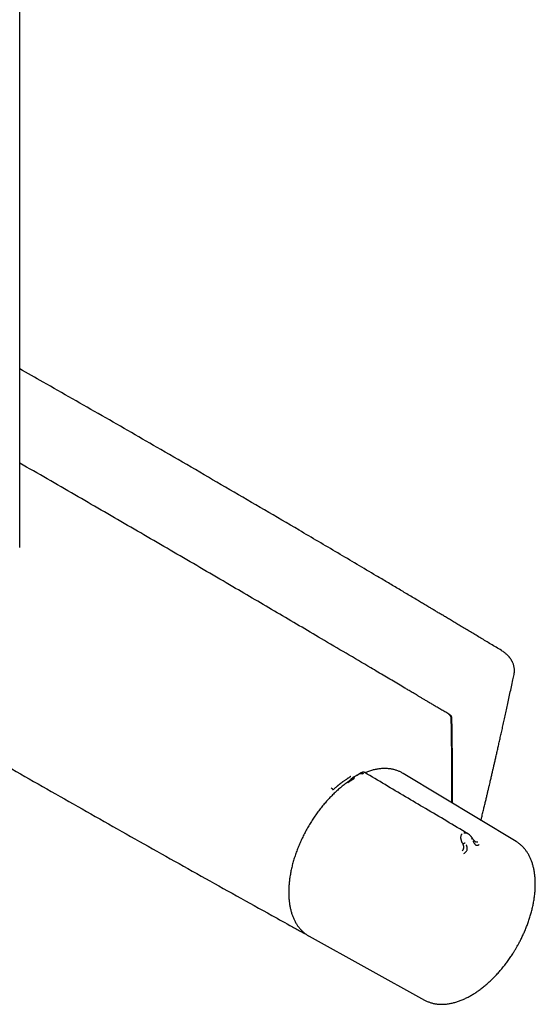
# Model space of a CAD drawing. Header units: millimetres. Extents: x 8 to 1762, y 12 to 2705.
# Tile 2 of 116: x 1593 to 1718, y 253 to 491. Entities that reach past the tile are written whole.
import ezdxf

# ---------------------------------------------------------------- set-up
doc = ezdxf.new("R2010")
doc.units = ezdxf.units.MM

msp = doc.modelspace()

# ---------------------------------------------------------------- linework, layer by layer
at = {"color": 7, "linetype": 'Continuous', "lineweight": 30}
for p, q in [((1593.16, 363.12), (1593.16, 750.87)), ((1696.95, 322.81), (1697.03, 322.78)), ((1673.76, 307.39), (1673.85, 307.45)), ((1673.82, 307.44), (1673.79, 307.42)), ((1674.85, 308.06), (1674.81, 308.03)), ((1674.81, 308.03), (1674.87, 308.06)), ((1675.78, 308.56), (1674.88, 308.06)), ((1713.29, 291.99), (1685.95, 308.47)), ((1700.3, 291.61), (1700.4, 291.41)), ((1713.33, 291.96), (1713.29, 291.99)), ((1661.63, 269.99), (1661.71, 269.95)), ((1661.68, 269.97), (1661.71, 269.95)), ((1663.14, 269.12), (1663.21, 269.08)), ((1663.21, 269.08), (1691.15, 253.64))]:
    msp.add_line(p, q, dxfattribs=at)
for points, knots in [([(1709.72, 338.19), (1709.29, 338.45), (1708.44, 338.96), (1707.18, 339.72), (1705.96, 340.45), (1704.77, 341.17), (1703.62, 341.86), (1702.51, 342.52), (1701.4, 343.18), (1700.3, 343.84), (1699.21, 344.49), (1698.17, 345.12), (1697.18, 345.71), (1696.23, 346.28), (1695.33, 346.81), (1694.47, 347.32), (1693.67, 347.8), (1692.91, 348.26), (1692.24, 348.66), (1691.66, 349), (1691.15, 349.3), (1690.66, 349.59), (1690.18, 349.88), (1689.02, 350.58), (1687.17, 351.67), (1684.63, 353.18), (1682.05, 354.71), (1677.21, 357.58), (1670.11, 361.78), (1658.31, 368.72), (1644.04, 377.06), (1628.15, 386.28), (1613.08, 394.95), (1601.7, 401.47), (1595.06, 405.24), (1593.16, 406.31)], [0, 0, 0, 0, 0.011099, 0.022018, 0.032589, 0.042825, 0.052729, 0.062298, 0.071534, 0.081309, 0.09068, 0.099647, 0.108211, 0.116371, 0.124127, 0.13148, 0.138429, 0.144975, 0.151117, 0.15566, 0.159953, 0.164133, 0.168326, 0.172532, 0.194064, 0.215926, 0.238116, 0.260577, 0.340891, 0.421206, 0.564624, 0.708042, 0.82973, 0.951418, 1, 1, 1, 1]), ([(1696.97, 322.8), (1696.65, 322.99), (1696.01, 323.37), (1695.08, 323.92), (1694.19, 324.45), (1693.34, 324.96), (1692.52, 325.44), (1691.76, 325.89), (1691.06, 326.31), (1690.4, 326.7), (1689.78, 327.07), (1689.19, 327.42), (1688.64, 327.75), (1688.12, 328.05), (1687.64, 328.34), (1687.2, 328.6), (1686.78, 328.85), (1685.99, 329.32), (1684.78, 330.03), (1683.16, 330.99), (1681.5, 331.98), (1679.83, 332.97), (1674.71, 335.99), (1666.59, 340.78), (1655.45, 347.33), (1644.07, 354), (1632, 361.04), (1619.25, 368.45), (1606.31, 375.94), (1597.61, 380.95), (1593.16, 383.51)], [0, 0, 0, 0, 0.00937, 0.018356, 0.026959, 0.035177, 0.04301, 0.05046, 0.057133, 0.063463, 0.069453, 0.075101, 0.080407, 0.085373, 0.089996, 0.094278, 0.098223, 0.102053, 0.117269, 0.132986, 0.148983, 0.165153, 0.181324, 0.296836, 0.399972, 0.503107, 0.625887, 0.748668, 0.871448, 1, 1, 1, 1]), ([(1478.4, 375.77), (1479.28, 375.24), (1481.32, 374.01), (1486.15, 371.11), (1492.91, 367.06), (1501.32, 362.03), (1509.74, 357.02), (1518.17, 352.03), (1526.6, 347.05), (1535.05, 342.08), (1543.5, 337.13), (1551.97, 332.19), (1560.44, 327.27), (1568.92, 322.37), (1577.41, 317.47), (1585.91, 312.6), (1594.41, 307.73), (1602.93, 302.88), (1611.45, 298.05), (1619.98, 293.23), (1628.52, 288.43), (1637.07, 283.64), (1645.62, 278.87), (1652.98, 274.78), (1658.27, 271.85), (1660.71, 270.5), (1661.49, 270.07)], [0, 0, 0, 0, 0.014605, 0.033709, 0.080046, 0.126383, 0.172721, 0.21906, 0.265399, 0.311738, 0.358078, 0.404418, 0.450758, 0.497098, 0.543438, 0.589778, 0.636118, 0.682458, 0.728798, 0.775137, 0.821476, 0.867814, 0.914152, 0.96049, 0.987253, 1, 1, 1, 1]), ([(1712.78, 332.41), (1712.8, 332.49), (1712.83, 332.65), (1712.85, 332.85), (1712.87, 333.02), (1712.88, 333.15), (1712.88, 333.27), (1712.88, 333.41), (1712.87, 333.59), (1712.86, 333.79), (1712.83, 334.04), (1712.77, 334.34), (1712.68, 334.69), (1712.57, 335.02), (1712.45, 335.3), (1712.33, 335.53), (1712.23, 335.71), (1712.13, 335.89), (1712.01, 336.07), (1711.89, 336.25), (1711.78, 336.39), (1711.69, 336.5), (1711.61, 336.6), (1711.51, 336.72), (1711.38, 336.86), (1711.21, 337.03), (1711.01, 337.23), (1710.76, 337.45), (1710.46, 337.68), (1710.12, 337.94), (1709.86, 338.1), (1709.72, 338.19)], [0, 0, 0, 0, 0.037724, 0.068907, 0.093553, 0.113509, 0.132612, 0.150996, 0.179066, 0.209439, 0.242654, 0.30063, 0.354313, 0.407684, 0.460944, 0.493066, 0.521959, 0.551042, 0.583269, 0.615752, 0.64409, 0.659085, 0.675575, 0.697434, 0.724667, 0.75726, 0.795195, 0.838455, 0.887018, 0.940869, 1, 1, 1, 1]), ([(1704.78, 297.11), (1704.84, 297.37), (1705, 298), (1705.24, 299.01), (1705.5, 300.11), (1705.76, 301.16), (1705.99, 302.15), (1706.21, 303.08), (1706.42, 303.96), (1706.62, 304.79), (1706.8, 305.56), (1706.96, 306.22), (1707.09, 306.8), (1707.2, 307.29), (1707.32, 307.77), (1707.43, 308.26), (1707.57, 308.85), (1707.73, 309.56), (1707.92, 310.39), (1708.13, 311.29), (1708.35, 312.25), (1708.58, 313.27), (1708.83, 314.33), (1709.08, 315.44), (1709.33, 316.58), (1709.6, 317.77), (1709.88, 319.03), (1710.17, 320.34), (1710.48, 321.71), (1710.79, 323.14), (1711.12, 324.63), (1711.45, 326.17), (1711.79, 327.76), (1712.14, 329.4), (1712.47, 330.95), (1712.69, 331.96), (1712.78, 332.4)], [0, 0, 0, 0, 0.021591, 0.054642, 0.086095, 0.115948, 0.144203, 0.170859, 0.195916, 0.219375, 0.241234, 0.261496, 0.276293, 0.290104, 0.303262, 0.317238, 0.332204, 0.353978, 0.377559, 0.402945, 0.430136, 0.459133, 0.489936, 0.520632, 0.552934, 0.58684, 0.62235, 0.659466, 0.698186, 0.738511, 0.78044, 0.823973, 0.869111, 0.915004, 0.962444, 1, 1, 1, 1]), ([(1697.58, 321.75), (1697.58, 321.79), (1697.58, 321.85), (1697.55, 321.98), (1697.51, 322.12), (1697.45, 322.26), (1697.39, 322.37), (1697.33, 322.47), (1697.24, 322.58), (1697.15, 322.67), (1697.06, 322.74), (1697, 322.78), (1696.97, 322.8)], [0, 0, 0, 0, 0.092256, 0.175391, 0.318029, 0.433263, 0.523669, 0.605821, 0.710153, 0.839948, 0.915787, 1, 1, 1, 1]), ([(1697.03, 322.78), (1697.05, 322.76), (1697.1, 322.73), (1697.19, 322.68), (1697.26, 322.64), (1697.31, 322.61)], [0, 0, 0, 0, 0.25308, 0.50616, 1, 1, 1, 1]), ([(1697.31, 322.61), (1697.35, 322.58), (1697.43, 322.53), (1697.53, 322.39), (1697.61, 322.24), (1697.65, 322.11), (1697.66, 322.03), (1697.66, 322.01)], [0, 0, 0, 0, 0.2185651, 0.4371366, 0.6555686, 0.8739471, 1, 1, 1, 1]), ([(1697.75, 301.35), (1697.75, 301.77), (1697.76, 303.32), (1697.75, 306), (1697.74, 309.41), (1697.71, 312.82), (1697.67, 316.24), (1697.63, 319.22), (1697.59, 321.06), (1697.58, 321.75)], [0, 0, 0, 0, 0.061879, 0.229223, 0.39657, 0.56392, 0.731272, 0.898627, 1, 1, 1, 1]), ([(1697.66, 322.01), (1697.67, 321.61), (1697.7, 319.65), (1697.75, 316.11), (1697.79, 312.2), (1697.82, 308.29), (1697.83, 304.92), (1697.82, 302.34), (1697.81, 301.31)], [0, 0, 0, 0, 0.0566775, 0.2833866, 0.5100957, 0.6234499, 0.8501627, 1, 1, 1, 1]), ([(1685.95, 308.47), (1685.85, 308.52), (1685.64, 308.64), (1685.32, 308.81), (1684.98, 308.96), (1684.63, 309.1), (1684.28, 309.23), (1683.91, 309.33), (1683.54, 309.43), (1683.15, 309.5), (1682.76, 309.56), (1682.37, 309.61), (1681.96, 309.63), (1681.55, 309.64), (1681.13, 309.64), (1680.7, 309.61), (1680.27, 309.57), (1679.84, 309.51), (1679.39, 309.44), (1678.95, 309.34), (1678.5, 309.23), (1678.04, 309.1), (1677.59, 308.96), (1677.14, 308.8), (1676.84, 308.69), (1676.7, 308.63), (1676.7, 308.63)], [0, 0, 0, 0, 0.039067, 0.08147, 0.124019, 0.166702, 0.209528, 0.252502, 0.295629, 0.338911, 0.382349, 0.425941, 0.469683, 0.513569, 0.557592, 0.601743, 0.646013, 0.690393, 0.734872, 0.77944, 0.824088, 0.868807, 0.91359, 0.958429, 0.998691, 1, 1, 1, 1]), ([(1673.32, 307.74), (1673.26, 307.7), (1673.15, 307.63), (1672.97, 307.51), (1672.78, 307.39), (1672.59, 307.27), (1672.4, 307.14), (1672.22, 307.02), (1672.03, 306.89), (1671.82, 306.74), (1671.57, 306.57), (1671.39, 306.45), (1671.29, 306.37), (1671.25, 306.35), (1671.22, 306.32), (1671.19, 306.29), (1671.15, 306.27), (1671.12, 306.25), (1671.08, 306.22), (1671.03, 306.18), (1670.93, 306.11), (1670.8, 306.01), (1670.65, 305.89), (1670.51, 305.78), (1670.39, 305.69), (1670.27, 305.6), (1670.15, 305.5), (1669.89, 305.28), (1669.48, 304.94), (1669.13, 304.62), (1668.95, 304.46)], [0, 0, 0, 0, 0.039831, 0.080567, 0.12221, 0.164764, 0.208232, 0.252615, 0.28692, 0.338787, 0.396716, 0.452712, 0.460392, 0.468154, 0.475996, 0.483918, 0.491921, 0.500005, 0.50462, 0.517473, 0.537442, 0.568979, 0.609812, 0.641051, 0.665753, 0.692086, 0.720049, 0.749644, 0.874827, 1, 1, 1, 1]), ([(1673.76, 307.39), (1673.72, 307.37), (1673.63, 307.31), (1673.51, 307.22), (1673.4, 307.13), (1673.31, 307.04), (1673.23, 306.95), (1673.12, 306.85), (1673.01, 306.74), (1672.9, 306.64), (1672.81, 306.57), (1672.75, 306.51), (1672.71, 306.48), (1672.65, 306.43), (1672.58, 306.38), (1672.48, 306.3), (1672.41, 306.25), (1672.37, 306.22)], [0, 0, 0, 0, 0.081506, 0.171678, 0.25151, 0.309698, 0.371124, 0.451351, 0.534658, 0.616369, 0.689335, 0.720062, 0.746967, 0.782279, 0.836281, 0.908934, 1, 1, 1, 1]), ([(1674.04, 307.14), (1674.04, 307.14), (1674.04, 307.14), (1674.03, 307.14), (1674.01, 307.13), (1673.97, 307.11), (1673.93, 307.09), (1673.89, 307.06), (1673.85, 307.04), (1673.79, 307.01), (1673.73, 306.97), (1673.66, 306.93), (1673.58, 306.88), (1673.51, 306.84), (1673.44, 306.8), (1673.32, 306.73), (1673.19, 306.65), (1673.05, 306.56), (1672.92, 306.47), (1672.8, 306.37), (1672.68, 306.28), (1672.62, 306.23), (1672.58, 306.21)], [0, 0, 0, 0, 0.000492, 0.004712, 0.01681, 0.063479, 0.090691, 0.122885, 0.160133, 0.202502, 0.250054, 0.306599, 0.35993, 0.409986, 0.456731, 0.500154, 0.634859, 0.695446, 0.751848, 0.868769, 0.931203, 1, 1, 1, 1]), ([(1674.81, 308.03), (1674.64, 307.93), (1674.32, 307.75), (1674.01, 307.56), (1673.87, 307.47)], [0, 0, 0, 0, 0.55886, 1, 1, 1, 1]), ([(1674.22, 307.65), (1674.18, 307.62), (1674.11, 307.56), (1674.03, 307.44), (1674, 307.32), (1674.01, 307.21), (1674.03, 307.17), (1674.04, 307.14)], [0, 0, 0, 0, 0.266415, 0.532142, 0.77527, 0.888113, 1, 1, 1, 1]), ([(1674.19, 307.63), (1674.19, 307.63), (1674.18, 307.63), (1674.17, 307.62), (1674.16, 307.62)], [0, 0, 0, 0, 0.412747, 1, 1, 1, 1]), ([(1675.48, 308.39), (1675.52, 308.41), (1675.61, 308.45), (1675.76, 308.45), (1675.92, 308.42), (1676.04, 308.36), (1676.1, 308.33)], [0, 0, 0, 0, 0.265295, 0.517666, 0.760452, 1, 1, 1, 1]), ([(1675.61, 308.46), (1675.67, 308.49), (1675.78, 308.54), (1675.95, 308.56), (1676.13, 308.54), (1676.26, 308.49), (1676.32, 308.46)], [0, 0, 0, 0, 0.265521, 0.518395, 0.761069, 1, 1, 1, 1]), ([(1676.66, 308.65), (1676.63, 308.67), (1676.57, 308.7), (1676.47, 308.73), (1676.38, 308.75), (1676.28, 308.75), (1676.21, 308.74), (1676.17, 308.73), (1676.14, 308.72), (1676.12, 308.71), (1676.08, 308.7), (1676.03, 308.69), (1675.97, 308.66), (1675.89, 308.62), (1675.82, 308.58), (1675.78, 308.56)], [0, 0, 0, 0, 0.098003, 0.183864, 0.315871, 0.402111, 0.47922, 0.515109, 0.532386, 0.550162, 0.591217, 0.644147, 0.736971, 0.856173, 1, 1, 1, 1]), ([(1701.58, 293.91), (1698.18, 295.92), (1693.16, 298.89), (1684.85, 303.8), (1679.94, 306.71), (1676.65, 308.66)], [0, 0, 0, 0, 0.408836, 0.604426, 1, 1, 1, 1]), ([(1672.38, 306.23), (1672.35, 306.21), (1672.17, 306.08), (1671.85, 305.84), (1671.42, 305.51), (1670.98, 305.16), (1670.55, 304.8), (1670.12, 304.43), (1669.7, 304.05), (1669.28, 303.65), (1668.86, 303.25), (1668.45, 302.83), (1668.04, 302.41), (1667.63, 301.97), (1667.24, 301.52), (1666.84, 301.07), (1666.45, 300.6), (1666.07, 300.13), (1665.7, 299.65), (1665.33, 299.16), (1664.97, 298.66), (1664.61, 298.15), (1664.26, 297.64), (1663.92, 297.12), (1663.59, 296.6), (1663.27, 296.07), (1662.95, 295.53), (1662.64, 294.99), (1662.35, 294.45), (1662.06, 293.9), (1661.78, 293.34), (1661.51, 292.79), (1661.24, 292.23), (1660.99, 291.66), (1660.75, 291.1), (1660.52, 290.53), (1660.3, 289.97), (1660.09, 289.4), (1659.89, 288.83), (1659.7, 288.26), (1659.52, 287.69), (1659.36, 287.13), (1659.2, 286.56), (1659.06, 286), (1658.93, 285.43), (1658.8, 284.87), (1658.7, 284.32), (1658.6, 283.76), (1658.51, 283.21), (1658.44, 282.67), (1658.38, 282.13), (1658.33, 281.59), (1658.29, 281.06), (1658.27, 280.53), (1658.25, 280.09), (1658.25, 279.82), (1658.25, 279.73)], [0, 0, 0, 0, 0.003987, 0.022956, 0.041922, 0.060886, 0.079848, 0.098808, 0.117765, 0.13672, 0.155673, 0.174624, 0.193572, 0.212519, 0.231464, 0.250407, 0.269349, 0.288289, 0.307228, 0.326166, 0.345103, 0.364039, 0.382974, 0.401909, 0.420843, 0.439776, 0.45871, 0.477643, 0.496577, 0.515511, 0.534445, 0.55338, 0.572315, 0.591251, 0.610188, 0.629126, 0.648065, 0.667006, 0.685948, 0.704892, 0.723838, 0.742785, 0.761735, 0.780687, 0.79964, 0.818597, 0.837555, 0.856517, 0.87548, 0.894447, 0.913415, 0.932387, 0.95136, 0.970336, 0.989315, 1, 1, 1, 1]), ([(1668.49, 305.01), (1668.51, 304.99), (1668.56, 304.96), (1668.63, 304.9), (1668.7, 304.84), (1668.77, 304.76), (1668.83, 304.68), (1668.89, 304.6), (1668.93, 304.52), (1668.94, 304.48), (1668.95, 304.46)], [0, 0, 0, 0, 0.116917, 0.240494, 0.36895, 0.499991, 0.631034, 0.759493, 0.883077, 1, 1, 1, 1]), ([(1700.3, 291.61), (1700.3, 291.61), (1700.3, 291.61), (1700.3, 291.61), (1700.29, 291.62), (1700.28, 291.65), (1700.25, 291.69), (1700.23, 291.75), (1700.2, 291.8), (1700.18, 291.86), (1700.15, 291.93), (1700.12, 292.01), (1700.09, 292.1), (1700.06, 292.2), (1700.03, 292.31), (1700, 292.42), (1699.98, 292.53), (1699.96, 292.62), (1699.95, 292.71), (1699.93, 292.85), (1699.93, 293.03), (1699.95, 293.25), (1700, 293.47), (1700.08, 293.68), (1700.19, 293.8), (1700.24, 293.86)], [0, 0, 0, 0, 0.000168, 0.001367, 0.004588, 0.01661, 0.036126, 0.063226, 0.085568, 0.111379, 0.14071, 0.17361, 0.210135, 0.250337, 0.30019, 0.346826, 0.390159, 0.430116, 0.46664, 0.499687, 0.598788, 0.690747, 0.775512, 0.893611, 1, 1, 1, 1]), ([(1700.64, 294.1), (1700.72, 294.11), (1700.87, 294.14), (1701.07, 294.11), (1701.22, 294.07), (1701.32, 294.04), (1701.41, 293.99), (1701.51, 293.95), (1701.56, 293.91), (1701.59, 293.9)], [0, 0, 0, 0, 0.239382, 0.507152, 0.603289, 0.702843, 0.805817, 0.912197, 1, 1, 1, 1]), ([(1702.72, 292.74), (1702.69, 292.79), (1702.63, 292.89), (1702.54, 293.01), (1702.47, 293.1), (1702.42, 293.17), (1702.37, 293.23), (1702.32, 293.29), (1702.26, 293.35), (1702.19, 293.43), (1702.1, 293.52), (1701.99, 293.61), (1701.88, 293.7), (1701.75, 293.8), (1701.65, 293.86), (1701.59, 293.9)], [0, 0, 0, 0, 0.114784, 0.207744, 0.278164, 0.325715, 0.366053, 0.413576, 0.468338, 0.526075, 0.614254, 0.698408, 0.78226, 0.882164, 1, 1, 1, 1]), ([(1700.19, 289.72), (1700.25, 289.77), (1700.33, 289.84), (1700.41, 289.93), (1700.46, 289.99), (1700.52, 290.1), (1700.58, 290.23), (1700.62, 290.38), (1700.63, 290.48), (1700.63, 290.56), (1700.63, 290.64), (1700.62, 290.71), (1700.61, 290.79), (1700.59, 290.88), (1700.57, 290.97), (1700.54, 291.08), (1700.48, 291.24), (1700.43, 291.35), (1700.4, 291.41)], [0, 0, 0, 0, 0.134083, 0.175031, 0.213727, 0.250054, 0.379621, 0.440623, 0.499266, 0.53656, 0.575544, 0.616254, 0.658711, 0.702923, 0.748887, 0.806201, 0.890278, 1, 1, 1, 1]), ([(1700.4, 291.41), (1700.41, 291.42), (1700.44, 291.44), (1700.53, 291.49), (1700.65, 291.55), (1700.81, 291.63), (1700.9, 291.68), (1700.95, 291.7)], [0, 0, 0, 0, 0.111444, 0.223855, 0.466717, 0.732957, 1, 1, 1, 1]), ([(1700.65, 289.1), (1700.72, 289.15), (1700.86, 289.25), (1701.05, 289.41), (1701.22, 289.58), (1701.35, 289.78), (1701.44, 289.98), (1701.48, 290.18), (1701.47, 290.37), (1701.45, 290.58), (1701.4, 290.79), (1701.32, 290.98), (1701.26, 291.09), (1701.23, 291.14), (1701.23, 291.16), (1701.22, 291.17), (1701.22, 291.17)], [0, 0, 0, 0, 0.1177718, 0.2282522, 0.3312397, 0.4270143, 0.5150992, 0.5956242, 0.6694207, 0.7357974, 0.8460443, 0.9267681, 0.9781412, 0.9927583, 0.997301, 1, 1, 1, 1]), ([(1702.5, 292.59), (1702.54, 292.62), (1702.61, 292.67), (1702.68, 292.72), (1702.72, 292.75), (1702.71, 292.75), (1702.71, 292.75)], [0, 0, 0, 0, 0.337375, 0.673736, 0.980561, 1, 1, 1, 1]), ([(1703.39, 291.98), (1703.37, 291.99), (1703.33, 292.02), (1703.25, 292.08), (1703.17, 292.15), (1703.08, 292.25), (1702.97, 292.38), (1702.84, 292.56), (1702.75, 292.69), (1702.71, 292.76)], [0, 0, 0, 0, 0.1175535, 0.227798, 0.3346486, 0.4420675, 0.6003252, 0.7864371, 1, 1, 1, 1]), ([(1702.82, 292.09), (1702.83, 292.09), (1702.84, 292.06), (1702.88, 292.01), (1702.93, 291.93), (1703, 291.82), (1703.09, 291.68), (1703.17, 291.54), (1703.27, 291.4), (1703.36, 291.27), (1703.49, 291.16), (1703.63, 291.09), (1703.8, 291.07), (1703.98, 291.11), (1704.18, 291.17), (1704.31, 291.23), (1704.38, 291.26)], [0, 0, 0, 0, 0.007539, 0.032602, 0.07418, 0.124929, 0.188679, 0.265565, 0.331914, 0.405634, 0.486045, 0.573984, 0.669568, 0.772326, 0.882537, 1, 1, 1, 1]), ([(1703.39, 291.99), (1703.42, 291.97), (1703.47, 291.94), (1703.54, 291.91), (1703.6, 291.89), (1703.7, 291.87), (1703.83, 291.87), (1703.95, 291.91), (1704.01, 291.93)], [0, 0, 0, 0, 0.13903, 0.234401, 0.332518, 0.433475, 0.695987, 1, 1, 1, 1]), ([(1713.39, 266.37), (1713.49, 266.55), (1713.64, 266.81), (1713.85, 267.2), (1714.03, 267.53), (1714.24, 267.92), (1714.45, 268.34), (1714.67, 268.78), (1714.88, 269.24), (1715.1, 269.71), (1715.31, 270.19), (1715.52, 270.67), (1715.72, 271.17), (1715.92, 271.67), (1716.11, 272.18), (1716.29, 272.69), (1716.46, 273.2), (1716.63, 273.72), (1716.78, 274.24), (1716.93, 274.76), (1717.07, 275.28), (1717.2, 275.8), (1717.32, 276.32), (1717.42, 276.84), (1717.52, 277.35), (1717.61, 277.87), (1717.69, 278.38), (1717.75, 278.89), (1717.81, 279.39), (1717.86, 279.89), (1717.89, 280.39), (1717.91, 280.88), (1717.93, 281.37), (1717.93, 281.85), (1717.92, 282.33), (1717.9, 282.8), (1717.87, 283.26), (1717.82, 283.72), (1717.77, 284.17), (1717.7, 284.61), (1717.63, 285.05), (1717.54, 285.48), (1717.44, 285.89), (1717.33, 286.3), (1717.21, 286.7), (1717.07, 287.09), (1716.93, 287.47), (1716.78, 287.85), (1716.61, 288.21), (1716.44, 288.56), (1716.25, 288.9), (1716.05, 289.22), (1715.85, 289.54), (1715.63, 289.84), (1715.4, 290.14), (1715.16, 290.42), (1714.92, 290.69), (1714.66, 290.94), (1714.39, 291.18), (1714.12, 291.41), (1713.83, 291.63), (1713.57, 291.81), (1713.4, 291.92), (1713.33, 291.96)], [0, 0, 0, 0, 0.0187704, 0.0262445, 0.0386703, 0.0515565, 0.0653713, 0.0797855, 0.0946668, 0.1099098, 0.1254393, 0.1411996, 0.1571488, 0.1732545, 0.1894915, 0.2058399, 0.2222834, 0.2388089, 0.2554058, 0.2720648, 0.2887786, 0.3055408, 0.3223458, 0.3391892, 0.3560668, 0.3729752, 0.3899113, 0.4068725, 0.4238564, 0.4408609, 0.4578841, 0.4749244, 0.4919802, 0.5090501, 0.5261328, 0.5432269, 0.5603314, 0.5774448, 0.5945658, 0.6116932, 0.6288259, 0.6459626, 0.663102, 0.6802428, 0.6973837, 0.7145234, 0.7316605, 0.748794, 0.7659227, 0.7830457, 0.8001624, 0.8172725, 0.834376, 0.8514738, 0.868567, 0.8856577, 0.9027485, 0.919843, 0.9369454, 0.9540607, 0.9711947, 0.9883537, 1, 1, 1, 1]), ([(1658.25, 279.73), (1658.25, 279.59), (1658.26, 279.28), (1658.27, 278.83), (1658.3, 278.36), (1658.33, 277.89), (1658.38, 277.43), (1658.44, 276.98), (1658.51, 276.54), (1658.59, 276.1), (1658.69, 275.68), (1658.79, 275.26), (1658.9, 274.85), (1659.03, 274.45), (1659.17, 274.06), (1659.31, 273.68), (1659.47, 273.31), (1659.64, 272.95), (1659.82, 272.61), (1660.01, 272.27), (1660.21, 271.94), (1660.42, 271.63), (1660.64, 271.32), (1660.87, 271.03), (1661.11, 270.75), (1661.36, 270.49), (1661.62, 270.23), (1661.89, 269.99), (1662.17, 269.76), (1662.46, 269.55), (1662.76, 269.35), (1663.01, 269.19), (1663.16, 269.11), (1663.21, 269.08)], [0, 0, 0, 0, 0.028371, 0.061158, 0.093966, 0.126792, 0.159635, 0.192493, 0.225365, 0.258251, 0.291147, 0.324054, 0.356971, 0.389896, 0.422828, 0.455767, 0.488713, 0.521665, 0.554623, 0.587588, 0.62056, 0.653541, 0.686534, 0.719542, 0.752568, 0.785618, 0.818698, 0.851814, 0.884974, 0.918187, 0.951463, 0.98481, 1, 1, 1, 1]), ([(1661.68, 269.96), (1661.74, 269.93), (1661.86, 269.86), (1662.05, 269.77), (1662.21, 269.7), (1662.3, 269.66), (1662.33, 269.65)], [0, 0, 0, 0, 0.2368085, 0.5209586, 0.8537548, 1, 1, 1, 1]), ([(1691.15, 253.64), (1691.25, 253.59), (1691.46, 253.48), (1691.79, 253.32), (1692.14, 253.18), (1692.49, 253.06), (1692.85, 252.94), (1693.23, 252.85), (1693.61, 252.77), (1693.99, 252.71), (1694.39, 252.66), (1694.79, 252.63), (1695.2, 252.62), (1695.62, 252.63), (1696.04, 252.65), (1696.47, 252.69), (1696.91, 252.75), (1697.35, 252.82), (1697.79, 252.91), (1698.24, 253.02), (1698.68, 253.15), (1699.12, 253.28), (1699.54, 253.43), (1699.99, 253.6), (1700.42, 253.78), (1700.85, 253.97), (1701.26, 254.17), (1701.68, 254.38), (1702.09, 254.61), (1702.51, 254.84), (1702.92, 255.09), (1703.34, 255.35), (1703.75, 255.63), (1704.16, 255.91), (1704.57, 256.21), (1704.98, 256.52), (1705.39, 256.84), (1705.79, 257.17), (1706.19, 257.51), (1706.59, 257.86), (1706.98, 258.22), (1707.37, 258.59), (1707.76, 258.97), (1708.15, 259.36), (1708.52, 259.76), (1708.9, 260.17), (1709.27, 260.58), (1709.63, 261.01), (1709.99, 261.44), (1710.34, 261.88), (1710.69, 262.32), (1711.03, 262.77), (1711.36, 263.23), (1711.69, 263.69), (1712, 264.15), (1712.3, 264.6), (1712.58, 265.02), (1712.81, 265.4), (1713.02, 265.74), (1713.2, 266.05), (1713.33, 266.27), (1713.39, 266.37)], [0, 0, 0, 0, 0.01632, 0.034062, 0.051872, 0.069747, 0.087689, 0.105704, 0.123795, 0.141962, 0.160207, 0.178528, 0.196925, 0.215393, 0.23393, 0.252531, 0.27119, 0.289903, 0.308664, 0.327468, 0.34631, 0.36325, 0.3821, 0.399053, 0.417946, 0.434906, 0.451868, 0.46883, 0.485791, 0.50275, 0.519706, 0.536659, 0.553608, 0.570552, 0.587493, 0.604428, 0.621358, 0.638282, 0.6552, 0.672112, 0.689017, 0.705914, 0.722803, 0.739684, 0.756554, 0.773412, 0.790257, 0.807086, 0.823894, 0.840676, 0.857425, 0.874127, 0.890761, 0.90729, 0.923643, 0.939658, 0.954892, 0.968094, 0.978152, 0.989652, 1, 1, 1, 1])]:
    msp.add_open_spline(points, degree=3, knots=knots, dxfattribs=at)

doc.saveas('drawing.dxf')
